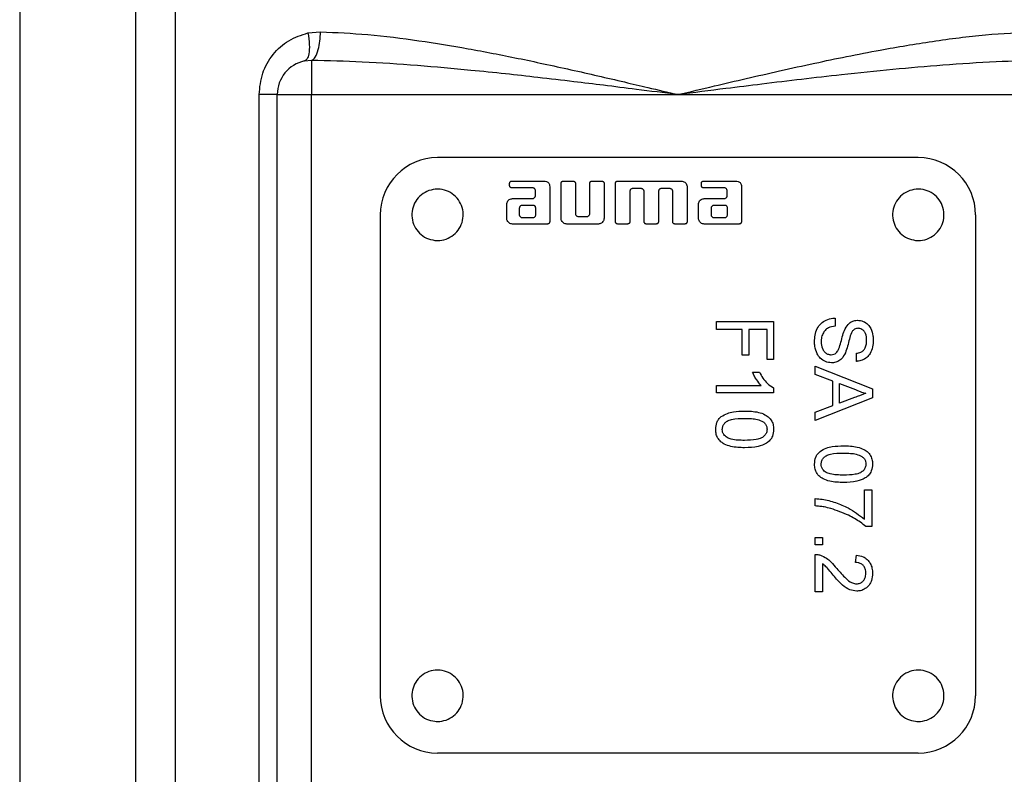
# Model space of a CAD drawing. Header units: millimetres. Extents: x 326 to 3842, y 152 to 2620.
# Tile 24 of 53: x 1575 to 1661, y 1849 to 1915. Entities that reach past the tile are written whole.
import ezdxf

# ---------------------------------------------------------------- set-up
doc = ezdxf.new("R2010")
doc.units = ezdxf.units.MM

msp = doc.modelspace()

# ---------------------------------------------------------------- linework, layer by layer
at = {"color": 7, "linetype": 'Continuous', "lineweight": 25}
for p, q in [((1575.107, 1925.218), (1575.107, 1812.082)), ((1600.29, 1913.345), (1601.387, 1913.448)), ((1600.606, 1910.954), (1599.993, 1910.897)), ((1600.606, 1910.954), (1600.606, 1907.961)), ((1597.606, 1907.961), (1600.606, 1907.961)), ((1597.606, 1828.398), (1597.606, 1907.961)), ((1600.606, 1907.961), (1632.606, 1907.961)), ((1632.606, 1907.961), (1664.606, 1907.961)), ((1653.606, 1902.461), (1611.606, 1902.461)), ((1617.906, 1900.005), (1617.906, 1900.223)), ((1618.094, 1900.411), (1620.906, 1900.411)), ((1622.406, 1897.161), (1622.406, 1900.223)), ((1622.594, 1900.411), (1623.469, 1900.411)), ((1623.657, 1900.223), (1623.657, 1897.567)), ((1624.907, 1897.567), (1624.907, 1900.223)), ((1625.094, 1900.411), (1625.969, 1900.411)), ((1626.156, 1900.223), (1626.156, 1897.161)), ((1627.153, 1896.847), (1627.156, 1900.223)), ((1627.344, 1900.411), (1632.907, 1900.411)), ((1634.656, 1900.005), (1634.656, 1900.223)), ((1634.844, 1900.411), (1637.657, 1900.411)), ((1619.906, 1899.817), (1618.094, 1899.817)), ((1620.156, 1899.13), (1620.156, 1899.567)), ((1621.406, 1899.911), (1621.406, 1896.848)), ((1628.407, 1899.505), (1628.407, 1896.848)), ((1629.406, 1899.755), (1628.656, 1899.755)), ((1629.655, 1896.847), (1629.657, 1899.505)), ((1630.906, 1899.505), (1630.906, 1896.848)), ((1631.907, 1899.755), (1631.157, 1899.755)), ((1632.156, 1896.848), (1632.156, 1899.505)), ((1633.407, 1899.911), (1633.407, 1896.848)), ((1636.656, 1899.817), (1634.844, 1899.817)), ((1636.906, 1899.13), (1636.906, 1899.567)), ((1638.156, 1899.911), (1638.156, 1896.848)), ((1617.657, 1897.161), (1617.657, 1898.38)), ((1618.156, 1898.879), (1619.906, 1898.879)), ((1619.031, 1898.317), (1619.906, 1898.317)), ((1634.407, 1897.161), (1634.407, 1898.38)), ((1634.907, 1898.879), (1636.656, 1898.879)), ((1635.781, 1898.317), (1636.656, 1898.317)), ((1606.606, 1897.461), (1606.606, 1855.461)), ((1618.781, 1897.442), (1618.781, 1898.067)), ((1620.156, 1898.067), (1620.156, 1897.442)), ((1635.532, 1897.442), (1635.532, 1898.067)), ((1636.906, 1898.067), (1636.906, 1897.442)), ((1658.606, 1897.461), (1658.606, 1855.461)), ((1621.219, 1896.661), (1618.156, 1896.661)), ((1619.906, 1897.192), (1619.031, 1897.192)), ((1625.656, 1896.661), (1622.906, 1896.661)), ((1623.906, 1897.317), (1624.656, 1897.317)), ((1628.22, 1896.662), (1627.344, 1896.661)), ((1630.723, 1896.662), (1629.844, 1896.661)), ((1633.219, 1896.661), (1632.343, 1896.662)), ((1637.969, 1896.661), (1634.907, 1896.661)), ((1636.656, 1897.192), (1635.781, 1897.192)), ((1635.97, 1888.149), (1640.97, 1888.149)), ((1635.97, 1887.444), (1635.97, 1888.149)), ((1640.97, 1888.149), (1640.97, 1884.816)), ((1646.337, 1888.448), (1646.337, 1887.743)), ((1638.214, 1887.444), (1635.97, 1887.444)), ((1638.214, 1885.201), (1638.214, 1887.444)), ((1638.791, 1887.444), (1638.791, 1885.201)), ((1640.393, 1887.444), (1638.791, 1887.444)), ((1640.393, 1884.816), (1640.393, 1887.444)), ((1638.791, 1885.201), (1638.214, 1885.201)), ((1640.97, 1884.816), (1640.393, 1884.816)), ((1648.196, 1884.666), (1648.196, 1885.371)), ((1639.129, 1883.726), (1639.72, 1883.726)), ((1644.606, 1884.26), (1649.606, 1882.275)), ((1644.606, 1883.512), (1644.606, 1884.26)), ((1646.145, 1882.943), (1644.606, 1883.512)), ((1646.145, 1880.812), (1646.145, 1882.943)), ((1635.97, 1882.572), (1639.866, 1882.572)), ((1635.97, 1881.931), (1635.97, 1882.572)), ((1640.97, 1882.344), (1640.97, 1881.931)), ((1646.722, 1882.731), (1648.106, 1882.219)), ((1646.722, 1881.024), (1646.722, 1882.731)), ((1649.606, 1882.275), (1649.606, 1881.48)), ((1640.97, 1881.931), (1635.97, 1881.931)), ((1649.606, 1881.48), (1644.606, 1879.495)), ((1648.036, 1881.51), (1646.722, 1881.024)), ((1644.606, 1880.243), (1646.145, 1880.812)), ((1644.606, 1879.495), (1644.606, 1880.243)), ((1648.901, 1873.448), (1649.542, 1873.448)), ((1648.901, 1870.884), (1648.901, 1873.448)), ((1649.542, 1873.448), (1649.542, 1870.243)), ((1644.606, 1872.038), (1644.606, 1872.679)), ((1649.542, 1870.243), (1649.024, 1870.243)), ((1644.606, 1869.281), (1645.248, 1869.281)), ((1644.606, 1868.64), (1644.606, 1869.281)), ((1645.248, 1869.281), (1645.248, 1868.64)), ((1645.248, 1868.64), (1644.606, 1868.64)), ((1644.606, 1864.538), (1644.606, 1867.807)), ((1648.132, 1867.102), (1648.196, 1867.743)), ((1645.248, 1866.984), (1645.248, 1864.538)), ((1645.248, 1864.538), (1644.606, 1864.538)), ((1653.606, 1850.461), (1611.606, 1850.461))]:
    msp.add_line(p, q, dxfattribs=at)
at = {"color": 8, "linetype": 'Continuous', "lineweight": 25}
for p, q in [((1585.259, 1820.945), (1585.259, 1925.218)), ((1588.705, 1823.339), (1588.705, 1925.218)), ((1596.021, 1827.605), (1596.021, 1907.961)), ((1600.606, 1829.782), (1600.606, 1907.961))]:
    msp.add_line(p, q, dxfattribs=at)
at = {"color": 7, "linetype": 'Continuous', "lineweight": 25}
for centre, radius, start, end in [((1600.606, 1907.961), 3, 101.80038, 180), ((1611.606, 1897.461), 5, 90, 180), ((1653.606, 1897.461), 5, 0, 90), ((1611.606, 1855.461), 5, 180, 270), ((1653.606, 1855.461), 5, 270, 360)]:
    msp.add_arc(centre, radius, start, end, dxfattribs=at)
for points, knots in [([(1596.021, 1907.961), (1596.084, 1908.599), (1596.21, 1909.872), (1597.179, 1911.524), (1598.558, 1912.789), (1599.712, 1913.159), (1600.29, 1913.345)], [0, 0, 0, 0, 0.250471, 0.500249, 0.750048, 1, 1, 1, 1]), ([(1600.29, 1913.345), (1600.34, 1913), (1600.441, 1912.31), (1600.389, 1911.523), (1600.234, 1911.029), (1600.073, 1910.941), (1599.993, 1910.897)], [0, 0, 0, 0, 0.2796539, 0.5593064, 0.7796497, 1, 1, 1, 1]), ([(1600.606, 1910.954), (1600.716, 1911.02), (1600.937, 1911.152), (1601.188, 1911.82), (1601.345, 1912.619), (1601.373, 1913.172), (1601.387, 1913.448)], [0, 0, 0, 0, 0.279648, 0.559294, 0.779645, 1, 1, 1, 1]), ([(1601.387, 1913.448), (1602.762, 1913.384), (1605.612, 1913.251), (1609.917, 1912.706), (1614.293, 1911.991), (1617.924, 1911.284), (1620.921, 1910.653), (1623.248, 1910.142), (1625.605, 1909.607), (1627.845, 1909.087), (1630.174, 1908.538), (1631.732, 1908.168), (1632.606, 1907.961)], [0, 0, 0, 0, 0.134035, 0.277891, 0.415375, 0.554835, 0.625891, 0.702357, 0.77743, 0.851204, 0.916453, 1, 1, 1, 1]), ([(1632.606, 1907.961), (1633.667, 1908.213), (1635.659, 1908.685), (1638.622, 1909.38), (1641.545, 1910.05), (1644.466, 1910.692), (1647.396, 1911.304), (1650.827, 1911.968), (1654.88, 1912.647), (1659.403, 1913.237), (1662.381, 1913.379), (1663.826, 1913.448)], [0, 0, 0, 0, 0.101328, 0.190247, 0.283151, 0.380783, 0.469657, 0.563753, 0.709663, 0.859194, 1, 1, 1, 1]), ([(1632.606, 1907.961), (1631.397, 1908.114), (1629.231, 1908.388), (1626.201, 1908.765), (1623.333, 1909.113), (1620.474, 1909.449), (1617.469, 1909.782), (1613.958, 1910.144), (1609.791, 1910.516), (1605.155, 1910.838), (1602.082, 1910.916), (1600.606, 1910.954)], [0, 0, 0, 0, 0.113158, 0.202683, 0.283484, 0.381579, 0.47034, 0.56488, 0.710518, 0.861018, 1, 1, 1, 1]), ([(1664.606, 1910.954), (1663.203, 1910.919), (1660.261, 1910.846), (1655.849, 1910.548), (1651.35, 1910.157), (1647.234, 1909.73), (1643.422, 1909.297), (1640.056, 1908.893), (1636.452, 1908.447), (1634.005, 1908.138), (1632.606, 1907.961)], [0, 0, 0, 0, 0.132188, 0.277193, 0.414133, 0.554067, 0.662802, 0.77107, 0.86912, 1, 1, 1, 1]), ([(1597.606, 1907.961), (1597.585, 1907.961), (1597.542, 1907.961), (1597.2, 1907.961), (1596.694, 1907.961), (1596.245, 1907.961), (1596.021, 1907.961)], [0, 0, 0, 0, 0.249998, 0.500001, 0.750002, 1, 1, 1, 1]), ([(1617.906, 1900.223), (1617.908, 1900.244), (1617.913, 1900.285), (1617.945, 1900.341), (1617.992, 1900.384), (1618.045, 1900.407), (1618.08, 1900.41), (1618.094, 1900.411)], [0, 0, 0, 0, 0.211106, 0.422151, 0.638043, 0.859544, 1, 1, 1, 1]), ([(1620.906, 1900.411), (1620.979, 1900.407), (1621.095, 1900.4), (1621.242, 1900.331), (1621.332, 1900.237), (1621.396, 1900.094), (1621.402, 1899.982), (1621.406, 1899.911)], [0, 0, 0, 0, 0.265835, 0.427487, 0.590189, 0.737323, 1, 1, 1, 1]), ([(1622.406, 1900.223), (1622.408, 1900.244), (1622.413, 1900.285), (1622.445, 1900.341), (1622.492, 1900.384), (1622.545, 1900.407), (1622.58, 1900.41), (1622.594, 1900.411)], [0, 0, 0, 0, 0.210731, 0.421364, 0.637363, 0.859616, 1, 1, 1, 1]), ([(1623.469, 1900.411), (1623.49, 1900.409), (1623.531, 1900.404), (1623.587, 1900.372), (1623.63, 1900.325), (1623.653, 1900.272), (1623.656, 1900.237), (1623.657, 1900.223)], [0, 0, 0, 0, 0.211237, 0.422194, 0.640593, 0.862792, 1, 1, 1, 1]), ([(1624.907, 1900.223), (1624.909, 1900.244), (1624.913, 1900.286), (1624.945, 1900.342), (1624.992, 1900.385), (1625.045, 1900.408), (1625.08, 1900.41), (1625.094, 1900.411)], [0, 0, 0, 0, 0.213765, 0.427468, 0.642539, 0.859419, 1, 1, 1, 1]), ([(1625.969, 1900.411), (1625.99, 1900.409), (1626.032, 1900.405), (1626.088, 1900.372), (1626.13, 1900.325), (1626.153, 1900.272), (1626.155, 1900.237), (1626.156, 1900.223)], [0, 0, 0, 0, 0.213715, 0.427403, 0.642103, 0.859193, 1, 1, 1, 1]), ([(1627.156, 1900.223), (1627.159, 1900.244), (1627.163, 1900.285), (1627.195, 1900.341), (1627.242, 1900.384), (1627.295, 1900.407), (1627.33, 1900.41), (1627.344, 1900.411)], [0, 0, 0, 0, 0.211151, 0.422003, 0.638514, 0.861012, 1, 1, 1, 1]), ([(1632.907, 1900.411), (1632.957, 1900.406), (1633.064, 1900.397), (1633.212, 1900.318), (1633.33, 1900.195), (1633.397, 1900.051), (1633.404, 1899.953), (1633.407, 1899.911)], [0, 0, 0, 0, 0.194018, 0.408499, 0.62416, 0.839121, 1, 1, 1, 1]), ([(1634.656, 1900.223), (1634.659, 1900.244), (1634.663, 1900.285), (1634.695, 1900.341), (1634.742, 1900.384), (1634.795, 1900.407), (1634.831, 1900.41), (1634.844, 1900.411)], [0, 0, 0, 0, 0.210761, 0.421356, 0.637443, 0.859709, 1, 1, 1, 1]), ([(1637.657, 1900.411), (1637.729, 1900.407), (1637.845, 1900.4), (1637.992, 1900.331), (1638.082, 1900.237), (1638.146, 1900.094), (1638.152, 1899.982), (1638.156, 1899.911)], [0, 0, 0, 0, 0.265687, 0.427305, 0.590023, 0.737217, 1, 1, 1, 1]), ([(1611.374, 1895.23), (1611.126, 1895.28), (1610.629, 1895.382), (1610.001, 1895.836), (1609.553, 1896.456), (1609.336, 1897.193), (1609.375, 1897.959), (1609.666, 1898.67), (1610.176, 1899.244), (1610.846, 1899.617), (1611.431, 1899.717), (1612.012, 1899.687), (1612.583, 1899.528), (1613.212, 1899.088), (1613.66, 1898.465), (1613.877, 1897.729), (1613.838, 1896.962), (1613.547, 1896.252), (1613.037, 1895.677), (1612.367, 1895.306), (1611.782, 1895.201), (1611.453, 1895.224), (1611.374, 1895.23)], [0, 0, 0, 0, 0.0536855, 0.107375, 0.1610573, 0.2147438, 0.2684327, 0.322119, 0.3758046, 0.4294909, 0.4831767, 0.5000008, 0.5536863, 0.6073741, 0.6610576, 0.7147435, 0.7684323, 0.8221186, 0.8758056, 0.9294901, 0.9831759, 1, 1, 1, 1]), ([(1618.094, 1899.817), (1618.074, 1899.819), (1618.033, 1899.823), (1617.977, 1899.856), (1617.933, 1899.903), (1617.91, 1899.956), (1617.907, 1899.991), (1617.906, 1900.005)], [0, 0, 0, 0, 0.209941, 0.419756, 0.638959, 0.864372, 1, 1, 1, 1]), ([(1620.156, 1899.567), (1620.154, 1899.595), (1620.148, 1899.651), (1620.105, 1899.727), (1620.041, 1899.783), (1619.971, 1899.813), (1619.925, 1899.816), (1619.906, 1899.817)], [0, 0, 0, 0, 0.214769, 0.42947, 0.644646, 0.859494, 1, 1, 1, 1]), ([(1628.656, 1899.755), (1628.629, 1899.752), (1628.574, 1899.746), (1628.5, 1899.703), (1628.442, 1899.64), (1628.411, 1899.57), (1628.408, 1899.523), (1628.407, 1899.505)], [0, 0, 0, 0, 0.2112988, 0.4224154, 0.639697, 0.8619597, 1, 1, 1, 1]), ([(1629.657, 1899.505), (1629.654, 1899.532), (1629.648, 1899.587), (1629.606, 1899.661), (1629.543, 1899.718), (1629.472, 1899.75), (1629.425, 1899.753), (1629.406, 1899.755)], [0, 0, 0, 0, 0.210852, 0.421622, 0.637163, 0.859335, 1, 1, 1, 1]), ([(1631.157, 1899.755), (1631.129, 1899.752), (1631.073, 1899.746), (1630.999, 1899.704), (1630.942, 1899.64), (1630.911, 1899.57), (1630.908, 1899.523), (1630.906, 1899.505)], [0, 0, 0, 0, 0.213017, 0.425975, 0.640072, 0.859287, 1, 1, 1, 1]), ([(1632.156, 1899.505), (1632.154, 1899.533), (1632.148, 1899.59), (1632.105, 1899.665), (1632.042, 1899.721), (1631.972, 1899.75), (1631.926, 1899.753), (1631.907, 1899.755)], [0, 0, 0, 0, 0.216415, 0.433226, 0.643366, 0.855031, 1, 1, 1, 1]), ([(1634.844, 1899.817), (1634.824, 1899.819), (1634.783, 1899.823), (1634.727, 1899.856), (1634.684, 1899.903), (1634.66, 1899.956), (1634.657, 1899.991), (1634.656, 1900.005)], [0, 0, 0, 0, 0.209941, 0.419756, 0.638959, 0.864372, 1, 1, 1, 1]), ([(1636.906, 1899.567), (1636.904, 1899.595), (1636.898, 1899.652), (1636.855, 1899.727), (1636.792, 1899.783), (1636.721, 1899.813), (1636.675, 1899.816), (1636.656, 1899.817)], [0, 0, 0, 0, 0.215019, 0.430009, 0.645033, 0.859375, 1, 1, 1, 1]), ([(1653.374, 1895.23), (1653.126, 1895.28), (1652.629, 1895.382), (1652.001, 1895.836), (1651.553, 1896.456), (1651.336, 1897.193), (1651.375, 1897.959), (1651.666, 1898.67), (1652.176, 1899.244), (1652.846, 1899.617), (1653.431, 1899.717), (1654.012, 1899.687), (1654.583, 1899.528), (1655.212, 1899.088), (1655.66, 1898.465), (1655.877, 1897.729), (1655.838, 1896.962), (1655.547, 1896.252), (1655.037, 1895.677), (1654.367, 1895.306), (1653.782, 1895.201), (1653.453, 1895.224), (1653.374, 1895.23)], [0, 0, 0, 0, 0.053685, 0.107373, 0.161057, 0.214743, 0.268432, 0.322118, 0.375804, 0.42949, 0.483176, 0.5, 0.553686, 0.607373, 0.661057, 0.714743, 0.768432, 0.822119, 0.875806, 0.92949, 0.983176, 1, 1, 1, 1]), ([(1617.657, 1898.38), (1617.661, 1898.43), (1617.671, 1898.537), (1617.749, 1898.686), (1617.872, 1898.804), (1618.017, 1898.87), (1618.114, 1898.877), (1618.156, 1898.879)], [0, 0, 0, 0, 0.19396, 0.409494, 0.626647, 0.839214, 1, 1, 1, 1]), ([(1618.781, 1898.067), (1618.784, 1898.095), (1618.79, 1898.15), (1618.833, 1898.224), (1618.896, 1898.282), (1618.967, 1898.313), (1619.013, 1898.316), (1619.031, 1898.317)], [0, 0, 0, 0, 0.211703, 0.423263, 0.640734, 0.862665, 1, 1, 1, 1]), ([(1619.906, 1898.879), (1619.934, 1898.882), (1619.991, 1898.888), (1620.065, 1898.93), (1620.122, 1898.994), (1620.152, 1899.064), (1620.155, 1899.111), (1620.156, 1899.13)], [0, 0, 0, 0, 0.214453, 0.428945, 0.641798, 0.857149, 1, 1, 1, 1]), ([(1619.906, 1898.317), (1619.951, 1898.315), (1620.016, 1898.311), (1620.09, 1898.266), (1620.132, 1898.212), (1620.153, 1898.143), (1620.155, 1898.092), (1620.156, 1898.067)], [0, 0, 0, 0, 0.323645, 0.473951, 0.6248, 0.816014, 1, 1, 1, 1]), ([(1634.407, 1898.38), (1634.411, 1898.43), (1634.421, 1898.537), (1634.499, 1898.686), (1634.622, 1898.804), (1634.767, 1898.87), (1634.864, 1898.877), (1634.907, 1898.879)], [0, 0, 0, 0, 0.193882, 0.409329, 0.626315, 0.838731, 1, 1, 1, 1]), ([(1635.532, 1898.067), (1635.534, 1898.095), (1635.54, 1898.15), (1635.583, 1898.224), (1635.646, 1898.282), (1635.717, 1898.313), (1635.763, 1898.316), (1635.781, 1898.317)], [0, 0, 0, 0, 0.211703, 0.423263, 0.640734, 0.862665, 1, 1, 1, 1]), ([(1636.656, 1898.879), (1636.684, 1898.882), (1636.741, 1898.888), (1636.816, 1898.93), (1636.872, 1898.994), (1636.902, 1899.064), (1636.905, 1899.111), (1636.906, 1899.13)], [0, 0, 0, 0, 0.214639, 0.429432, 0.641929, 0.856872, 1, 1, 1, 1]), ([(1636.656, 1898.317), (1636.701, 1898.315), (1636.766, 1898.311), (1636.84, 1898.266), (1636.882, 1898.212), (1636.904, 1898.143), (1636.906, 1898.092), (1636.906, 1898.067)], [0, 0, 0, 0, 0.323651, 0.473959, 0.624811, 0.816005, 1, 1, 1, 1]), ([(1623.657, 1897.567), (1623.659, 1897.539), (1623.665, 1897.483), (1623.708, 1897.409), (1623.771, 1897.352), (1623.842, 1897.321), (1623.888, 1897.318), (1623.906, 1897.317)], [0, 0, 0, 0, 0.213094, 0.4261, 0.642359, 0.860866, 1, 1, 1, 1]), ([(1624.656, 1897.317), (1624.684, 1897.32), (1624.739, 1897.325), (1624.813, 1897.368), (1624.87, 1897.43), (1624.902, 1897.501), (1624.905, 1897.548), (1624.907, 1897.567)], [0, 0, 0, 0, 0.2114073, 0.4229434, 0.6349631, 0.8571845, 1, 1, 1, 1]), ([(1618.156, 1896.661), (1618.105, 1896.665), (1617.998, 1896.674), (1617.85, 1896.753), (1617.735, 1896.877), (1617.668, 1897.019), (1617.66, 1897.118), (1617.657, 1897.161)], [0, 0, 0, 0, 0.193922, 0.412307, 0.621024, 0.836173, 1, 1, 1, 1]), ([(1619.031, 1897.192), (1619.003, 1897.195), (1618.948, 1897.201), (1618.872, 1897.244), (1618.814, 1897.308), (1618.785, 1897.379), (1618.782, 1897.425), (1618.781, 1897.442)], [0, 0, 0, 0, 0.213594, 0.426688, 0.649228, 0.864554, 1, 1, 1, 1]), ([(1620.156, 1897.442), (1620.154, 1897.414), (1620.149, 1897.356), (1620.105, 1897.281), (1620.042, 1897.225), (1619.972, 1897.196), (1619.925, 1897.193), (1619.906, 1897.192)], [0, 0, 0, 0, 0.217963, 0.436575, 0.644693, 0.853756, 1, 1, 1, 1]), ([(1621.406, 1896.848), (1621.404, 1896.827), (1621.4, 1896.785), (1621.368, 1896.729), (1621.32, 1896.687), (1621.268, 1896.664), (1621.233, 1896.662), (1621.219, 1896.661)], [0, 0, 0, 0, 0.213775, 0.427537, 0.642406, 0.85939, 1, 1, 1, 1]), ([(1622.906, 1896.661), (1622.856, 1896.665), (1622.748, 1896.674), (1622.601, 1896.753), (1622.485, 1896.877), (1622.417, 1897.019), (1622.41, 1897.118), (1622.406, 1897.161)], [0, 0, 0, 0, 0.194053, 0.409767, 0.621235, 0.837937, 1, 1, 1, 1]), ([(1626.156, 1897.161), (1626.151, 1897.11), (1626.141, 1897.005), (1626.062, 1896.858), (1625.94, 1896.737), (1625.795, 1896.67), (1625.697, 1896.664), (1625.656, 1896.661)], [0, 0, 0, 0, 0.1946579, 0.4018046, 0.6263048, 0.8444901, 1, 1, 1, 1]), ([(1627.344, 1896.661), (1627.323, 1896.663), (1627.28, 1896.667), (1627.222, 1896.701), (1627.178, 1896.749), (1627.156, 1896.802), (1627.154, 1896.835), (1627.153, 1896.847)], [0, 0, 0, 0, 0.217313, 0.434417, 0.659411, 0.881552, 1, 1, 1, 1]), ([(1628.407, 1896.848), (1628.405, 1896.828), (1628.401, 1896.786), (1628.369, 1896.731), (1628.322, 1896.689), (1628.269, 1896.665), (1628.234, 1896.663), (1628.22, 1896.662)], [0, 0, 0, 0, 0.211115, 0.422112, 0.636945, 0.857421, 1, 1, 1, 1]), ([(1629.844, 1896.661), (1629.823, 1896.663), (1629.781, 1896.667), (1629.724, 1896.7), (1629.68, 1896.748), (1629.657, 1896.801), (1629.655, 1896.835), (1629.655, 1896.847)], [0, 0, 0, 0, 0.21586, 0.431501, 0.654505, 0.876217, 1, 1, 1, 1]), ([(1630.906, 1896.848), (1630.904, 1896.827), (1630.9, 1896.785), (1630.868, 1896.728), (1630.82, 1896.686), (1630.769, 1896.665), (1630.736, 1896.663), (1630.723, 1896.662)], [0, 0, 0, 0, 0.2185633, 0.4373909, 0.6547009, 0.8703081, 1, 1, 1, 1]), ([(1632.343, 1896.662), (1632.322, 1896.664), (1632.28, 1896.668), (1632.224, 1896.7), (1632.182, 1896.747), (1632.159, 1896.8), (1632.157, 1896.835), (1632.156, 1896.848)], [0, 0, 0, 0, 0.214531, 0.429024, 0.644066, 0.860633, 1, 1, 1, 1]), ([(1633.407, 1896.848), (1633.405, 1896.827), (1633.4, 1896.785), (1633.368, 1896.73), (1633.321, 1896.687), (1633.268, 1896.664), (1633.233, 1896.662), (1633.219, 1896.661)], [0, 0, 0, 0, 0.212989, 0.426081, 0.640842, 0.858265, 1, 1, 1, 1]), ([(1634.907, 1896.661), (1634.856, 1896.665), (1634.748, 1896.674), (1634.6, 1896.753), (1634.485, 1896.877), (1634.418, 1897.019), (1634.41, 1897.118), (1634.407, 1897.161)], [0, 0, 0, 0, 0.193829, 0.412597, 0.62136, 0.836403, 1, 1, 1, 1]), ([(1635.781, 1897.192), (1635.753, 1897.195), (1635.698, 1897.201), (1635.622, 1897.244), (1635.565, 1897.308), (1635.535, 1897.379), (1635.533, 1897.425), (1635.532, 1897.442)], [0, 0, 0, 0, 0.213594, 0.426688, 0.649228, 0.864554, 1, 1, 1, 1]), ([(1636.906, 1897.442), (1636.904, 1897.413), (1636.899, 1897.356), (1636.855, 1897.28), (1636.792, 1897.225), (1636.722, 1897.196), (1636.676, 1897.193), (1636.656, 1897.192)], [0, 0, 0, 0, 0.218219, 0.437164, 0.64514, 0.85371, 1, 1, 1, 1]), ([(1638.156, 1896.848), (1638.154, 1896.827), (1638.15, 1896.785), (1638.118, 1896.729), (1638.07, 1896.687), (1638.018, 1896.664), (1637.983, 1896.662), (1637.969, 1896.661)], [0, 0, 0, 0, 0.213775, 0.427537, 0.642406, 0.85939, 1, 1, 1, 1]), ([(1644.542, 1886.354), (1644.55, 1886.555), (1644.565, 1886.958), (1644.744, 1887.526), (1645.085, 1887.994), (1645.563, 1888.307), (1646.002, 1888.43), (1646.268, 1888.444), (1646.337, 1888.448)], [0, 0, 0, 0, 0.194039, 0.389487, 0.566277, 0.743123, 0.932462, 1, 1, 1, 1]), ([(1647.221, 1887.518), (1647.328, 1887.694), (1647.499, 1887.974), (1647.892, 1888.203), (1648.149, 1888.251), (1648.285, 1888.255), (1648.301, 1888.256)], [0, 0, 0, 0, 0.440853, 0.702627, 0.964551, 1, 1, 1, 1]), ([(1648.301, 1888.256), (1648.467, 1888.236), (1648.8, 1888.198), (1649.208, 1887.919), (1649.514, 1887.475), (1649.653, 1886.991), (1649.666, 1886.643), (1649.671, 1886.52)], [0, 0, 0, 0, 0.200995, 0.403215, 0.576555, 0.849862, 1, 1, 1, 1]), ([(1646.337, 1887.743), (1646.135, 1887.711), (1645.813, 1887.659), (1645.45, 1887.389), (1645.248, 1887.066), (1645.134, 1886.723), (1645.124, 1886.484), (1645.119, 1886.385)], [0, 0, 0, 0, 0.298192, 0.473553, 0.648357, 0.853239, 1, 1, 1, 1]), ([(1646.667, 1885.776), (1646.729, 1885.967), (1646.855, 1886.351), (1646.991, 1886.947), (1647.144, 1887.327), (1647.221, 1887.518)], [0, 0, 0, 0, 0.329331, 0.663946, 1, 1, 1, 1]), ([(1647.906, 1887.371), (1647.859, 1887.301), (1647.704, 1887.068), (1647.584, 1886.588), (1647.444, 1885.996), (1647.305, 1885.602), (1647.235, 1885.405)], [0, 0, 0, 0, 0.121329, 0.400227, 0.699757, 1, 1, 1, 1]), ([(1648.347, 1887.551), (1648.3, 1887.548), (1648.185, 1887.542), (1648.028, 1887.482), (1647.942, 1887.404), (1647.906, 1887.371)], [0, 0, 0, 0, 0.293821, 0.700631, 1, 1, 1, 1]), ([(1649.094, 1886.492), (1649.085, 1886.698), (1649.072, 1886.989), (1648.881, 1887.313), (1648.698, 1887.466), (1648.51, 1887.542), (1648.394, 1887.548), (1648.347, 1887.551)], [0, 0, 0, 0, 0.418578, 0.589663, 0.760837, 0.904511, 1, 1, 1, 1]), ([(1646.026, 1884.538), (1645.844, 1884.56), (1645.481, 1884.604), (1645.04, 1884.916), (1644.714, 1885.384), (1644.56, 1885.881), (1644.547, 1886.231), (1644.542, 1886.354)], [0, 0, 0, 0, 0.207722, 0.416518, 0.597176, 0.858321, 1, 1, 1, 1]), ([(1645.119, 1886.385), (1645.137, 1886.18), (1645.164, 1885.873), (1645.373, 1885.515), (1645.606, 1885.33), (1645.827, 1885.25), (1645.954, 1885.245), (1645.992, 1885.243)], [0, 0, 0, 0, 0.3810448, 0.569922, 0.7606821, 0.9299798, 1, 1, 1, 1]), ([(1649.671, 1886.52), (1649.66, 1886.319), (1649.639, 1885.915), (1649.446, 1885.382), (1649.12, 1884.983), (1648.716, 1884.746), (1648.391, 1884.681), (1648.216, 1884.667), (1648.196, 1884.666)], [0, 0, 0, 0, 0.2275, 0.456779, 0.629047, 0.801653, 0.977319, 1, 1, 1, 1]), ([(1648.196, 1885.371), (1648.328, 1885.394), (1648.55, 1885.433), (1648.818, 1885.613), (1649, 1885.865), (1649.083, 1886.173), (1649.09, 1886.394), (1649.094, 1886.492)], [0, 0, 0, 0, 0.246614, 0.416916, 0.587823, 0.817126, 1, 1, 1, 1]), ([(1645.992, 1885.243), (1646.076, 1885.251), (1646.228, 1885.266), (1646.422, 1885.381), (1646.566, 1885.555), (1646.63, 1885.696), (1646.667, 1885.776)], [0, 0, 0, 0, 0.273416, 0.494204, 0.714727, 1, 1, 1, 1]), ([(1647.235, 1885.405), (1647.139, 1885.224), (1646.98, 1884.923), (1646.592, 1884.641), (1646.275, 1884.546), (1646.084, 1884.54), (1646.026, 1884.538)], [0, 0, 0, 0, 0.384256, 0.637011, 0.889821, 1, 1, 1, 1]), ([(1639.866, 1882.572), (1639.736, 1882.726), (1639.523, 1882.978), (1639.288, 1883.373), (1639.182, 1883.608), (1639.129, 1883.726)], [0, 0, 0, 0, 0.438257, 0.717936, 1, 1, 1, 1]), ([(1639.72, 1883.726), (1639.817, 1883.551), (1640.014, 1883.191), (1640.423, 1882.7), (1640.785, 1882.465), (1640.97, 1882.344)], [0, 0, 0, 0, 0.317975, 0.650625, 1, 1, 1, 1]), ([(1648.106, 1882.219), (1648.196, 1882.175), (1648.375, 1882.086), (1648.683, 1881.966), (1648.905, 1881.91), (1649.03, 1881.877)], [0, 0, 0, 0, 0.303951, 0.608093, 1, 1, 1, 1]), ([(1649.03, 1881.877), (1648.936, 1881.843), (1648.748, 1881.773), (1648.417, 1881.651), (1648.18, 1881.563), (1648.036, 1881.51)], [0, 0, 0, 0, 0.28318, 0.566374, 1, 1, 1, 1]), ([(1636.388, 1879.843), (1636.563, 1879.946), (1636.895, 1880.141), (1637.597, 1880.299), (1638.107, 1880.317), (1638.436, 1880.329)], [0, 0, 0, 0, 0.283387, 0.537969, 1, 1, 1, 1]), ([(1638.436, 1880.329), (1638.636, 1880.325), (1639.239, 1880.312), (1640.01, 1880.165), (1640.611, 1879.757), (1640.868, 1879.379), (1640.961, 1879.016), (1640.968, 1878.803), (1640.97, 1878.726)], [0, 0, 0, 0, 0.177418, 0.536724, 0.673182, 0.810889, 0.932169, 1, 1, 1, 1]), ([(1635.906, 1878.726), (1635.923, 1878.93), (1635.949, 1879.24), (1636.153, 1879.614), (1636.308, 1879.765), (1636.388, 1879.843)], [0, 0, 0, 0, 0.483829, 0.733733, 1, 1, 1, 1]), ([(1636.483, 1878.726), (1636.493, 1878.829), (1636.514, 1879.03), (1636.688, 1879.275), (1636.938, 1879.489), (1637.534, 1879.675), (1638.054, 1879.682), (1638.438, 1879.688)], [0, 0, 0, 0, 0.124915, 0.246279, 0.359991, 0.526808, 1, 1, 1, 1]), ([(1638.438, 1879.688), (1638.638, 1879.683), (1639.009, 1879.675), (1639.564, 1879.617), (1639.886, 1879.472), (1640.051, 1879.398)], [0, 0, 0, 0, 0.362838, 0.67525, 1, 1, 1, 1]), ([(1640.051, 1879.398), (1640.127, 1879.331), (1640.268, 1879.205), (1640.379, 1878.962), (1640.389, 1878.804), (1640.393, 1878.733)], [0, 0, 0, 0, 0.390178, 0.726836, 1, 1, 1, 1]), ([(1638.436, 1877.124), (1638.237, 1877.128), (1637.633, 1877.141), (1636.862, 1877.287), (1636.265, 1877.695), (1636.01, 1878.071), (1635.915, 1878.434), (1635.908, 1878.648), (1635.906, 1878.726)], [0, 0, 0, 0, 0.177598, 0.537376, 0.672974, 0.809651, 0.930809, 1, 1, 1, 1]), ([(1638.438, 1877.765), (1638.238, 1877.768), (1637.844, 1877.774), (1637.326, 1877.839), (1636.894, 1877.985), (1636.64, 1878.224), (1636.501, 1878.486), (1636.489, 1878.649), (1636.483, 1878.726)], [0, 0, 0, 0, 0.247, 0.486437, 0.642587, 0.800598, 0.904792, 1, 1, 1, 1]), ([(1640.97, 1878.726), (1640.951, 1878.522), (1640.92, 1878.18), (1640.669, 1877.759), (1640.244, 1877.426), (1639.485, 1877.156), (1638.831, 1877.136), (1638.436, 1877.124)], [0, 0, 0, 0, 0.179379, 0.300727, 0.422454, 0.651359, 1, 1, 1, 1]), ([(1640.393, 1878.733), (1640.384, 1878.631), (1640.365, 1878.428), (1640.181, 1878.161), (1639.882, 1877.932), (1639.277, 1877.782), (1638.779, 1877.772), (1638.438, 1877.765)], [0, 0, 0, 0, 0.124528, 0.247641, 0.38581, 0.580529, 1, 1, 1, 1]), ([(1645.024, 1876.808), (1645.199, 1876.911), (1645.531, 1877.106), (1646.234, 1877.264), (1646.744, 1877.282), (1647.072, 1877.294)], [0, 0, 0, 0, 0.283397, 0.537976, 1, 1, 1, 1]), ([(1647.072, 1877.294), (1647.272, 1877.29), (1647.876, 1877.278), (1648.647, 1877.131), (1649.247, 1876.723), (1649.505, 1876.344), (1649.598, 1875.981), (1649.604, 1875.768), (1649.606, 1875.692)], [0, 0, 0, 0, 0.177417, 0.53673, 0.673181, 0.810888, 0.932186, 1, 1, 1, 1]), ([(1644.542, 1875.692), (1644.559, 1875.896), (1644.585, 1876.205), (1644.789, 1876.58), (1644.944, 1876.73), (1645.024, 1876.808)], [0, 0, 0, 0, 0.483852, 0.733756, 1, 1, 1, 1]), ([(1645.119, 1875.692), (1645.13, 1875.794), (1645.15, 1875.995), (1645.325, 1876.241), (1645.575, 1876.455), (1646.17, 1876.64), (1646.69, 1876.648), (1647.074, 1876.653)], [0, 0, 0, 0, 0.124917, 0.246269, 0.359983, 0.5268, 1, 1, 1, 1]), ([(1647.074, 1876.653), (1647.274, 1876.649), (1647.646, 1876.64), (1648.2, 1876.582), (1648.523, 1876.437), (1648.687, 1876.364)], [0, 0, 0, 0, 0.362833, 0.675258, 1, 1, 1, 1]), ([(1648.687, 1876.364), (1648.763, 1876.296), (1648.904, 1876.171), (1649.015, 1875.927), (1649.025, 1875.769), (1649.03, 1875.699)], [0, 0, 0, 0, 0.390144, 0.726821, 1, 1, 1, 1]), ([(1647.072, 1874.089), (1646.873, 1874.093), (1646.269, 1874.106), (1645.499, 1874.252), (1644.901, 1874.661), (1644.646, 1875.037), (1644.551, 1875.399), (1644.545, 1875.614), (1644.542, 1875.692)], [0, 0, 0, 0, 0.177597, 0.537367, 0.672964, 0.809655, 0.93081, 1, 1, 1, 1]), ([(1647.074, 1874.73), (1646.874, 1874.733), (1646.48, 1874.74), (1645.962, 1874.805), (1645.531, 1874.951), (1645.276, 1875.189), (1645.138, 1875.451), (1645.125, 1875.614), (1645.119, 1875.692)], [0, 0, 0, 0, 0.246989, 0.486439, 0.64259, 0.800592, 0.904792, 1, 1, 1, 1]), ([(1649.606, 1875.692), (1649.588, 1875.488), (1649.556, 1875.146), (1649.305, 1874.724), (1648.88, 1874.391), (1648.121, 1874.122), (1647.467, 1874.101), (1647.072, 1874.089)], [0, 0, 0, 0, 0.179377, 0.300728, 0.422465, 0.651352, 1, 1, 1, 1]), ([(1649.03, 1875.699), (1649.02, 1875.596), (1649.001, 1875.393), (1648.817, 1875.126), (1648.518, 1874.898), (1647.913, 1874.748), (1647.415, 1874.737), (1647.074, 1874.73)], [0, 0, 0, 0, 0.124524, 0.247634, 0.385817, 0.580536, 1, 1, 1, 1]), ([(1644.606, 1872.679), (1644.807, 1872.664), (1645.408, 1872.62), (1646.379, 1872.356), (1647.661, 1871.832), (1648.44, 1871.236), (1648.901, 1870.884)], [0, 0, 0, 0, 0.127045, 0.381548, 0.633939, 1, 1, 1, 1]), ([(1645.966, 1871.816), (1645.771, 1871.864), (1645.451, 1871.944), (1644.995, 1872.006), (1644.736, 1872.027), (1644.606, 1872.038)], [0, 0, 0, 0, 0.43531, 0.717257, 1, 1, 1, 1]), ([(1649.024, 1870.243), (1648.867, 1870.368), (1648.397, 1870.744), (1647.392, 1871.326), (1646.489, 1871.637), (1645.966, 1871.816)], [0, 0, 0, 0, 0.173605, 0.52143, 1, 1, 1, 1]), ([(1644.606, 1867.807), (1644.657, 1867.807), (1644.757, 1867.806), (1644.906, 1867.784), (1645.003, 1867.755), (1645.051, 1867.74)], [0, 0, 0, 0, 0.3320785, 0.6636166, 1, 1, 1, 1]), ([(1645.051, 1867.74), (1645.237, 1867.659), (1645.572, 1867.512), (1646.048, 1867.106), (1646.314, 1866.784), (1646.476, 1866.587)], [0, 0, 0, 0, 0.325363, 0.587656, 1, 1, 1, 1]), ([(1648.196, 1867.743), (1648.397, 1867.71), (1648.743, 1867.654), (1649.168, 1867.38), (1649.434, 1867.025), (1649.584, 1866.597), (1649.599, 1866.296), (1649.606, 1866.14)], [0, 0, 0, 0, 0.254134, 0.43762, 0.621473, 0.804547, 1, 1, 1, 1]), ([(1646.175, 1865.989), (1646.047, 1866.143), (1645.839, 1866.394), (1645.547, 1866.744), (1645.348, 1866.904), (1645.248, 1866.984)], [0, 0, 0, 0, 0.440057, 0.718216, 1, 1, 1, 1]), ([(1646.476, 1866.587), (1646.606, 1866.435), (1646.866, 1866.13), (1647.282, 1865.695), (1647.695, 1865.362), (1648.04, 1865.248), (1648.191, 1865.244), (1648.22, 1865.243)], [0, 0, 0, 0, 0.265523, 0.531226, 0.798809, 0.961476, 1, 1, 1, 1]), ([(1649.03, 1866.154), (1649.02, 1866.288), (1649.003, 1866.52), (1648.839, 1866.814), (1648.618, 1867.002), (1648.368, 1867.09), (1648.206, 1867.098), (1648.132, 1867.102)], [0, 0, 0, 0, 0.27022, 0.469286, 0.669063, 0.850107, 1, 1, 1, 1]), ([(1648.226, 1864.602), (1648.022, 1864.626), (1647.567, 1864.68), (1646.854, 1865.195), (1646.434, 1865.686), (1646.175, 1865.989)], [0, 0, 0, 0, 0.2382136, 0.5311488, 1, 1, 1, 1]), ([(1648.22, 1865.243), (1648.323, 1865.253), (1648.518, 1865.273), (1648.758, 1865.437), (1648.929, 1865.655), (1649.017, 1865.905), (1649.026, 1866.077), (1649.03, 1866.154)], [0, 0, 0, 0, 0.2237737, 0.4275731, 0.6211138, 0.8288656, 1, 1, 1, 1]), ([(1649.606, 1866.14), (1649.593, 1865.937), (1649.569, 1865.58), (1649.331, 1865.117), (1648.991, 1864.796), (1648.599, 1864.624), (1648.336, 1864.608), (1648.226, 1864.602)], [0, 0, 0, 0, 0.261611, 0.460146, 0.658893, 0.858583, 1, 1, 1, 1]), ([(1611.374, 1853.23), (1611.126, 1853.28), (1610.629, 1853.382), (1610.001, 1853.836), (1609.553, 1854.456), (1609.336, 1855.193), (1609.375, 1855.959), (1609.666, 1856.67), (1610.176, 1857.244), (1610.846, 1857.617), (1611.431, 1857.717), (1612.012, 1857.687), (1612.583, 1857.528), (1613.212, 1857.088), (1613.66, 1856.465), (1613.877, 1855.729), (1613.838, 1854.962), (1613.547, 1854.252), (1613.037, 1853.677), (1612.367, 1853.306), (1611.782, 1853.2), (1611.453, 1853.224), (1611.374, 1853.23)], [0, 0, 0, 0, 0.0536855, 0.1073726, 0.1610583, 0.2147449, 0.2684338, 0.3221202, 0.3758026, 0.429491, 0.4831768, 0.500001, 0.5536876, 0.607373, 0.6610565, 0.7147424, 0.7684312, 0.8221176, 0.8758046, 0.9294891, 0.9831756, 1, 1, 1, 1]), ([(1653.374, 1853.23), (1653.126, 1853.28), (1652.629, 1853.382), (1652.001, 1853.836), (1651.553, 1854.456), (1651.336, 1855.193), (1651.375, 1855.959), (1651.666, 1856.67), (1652.176, 1857.244), (1652.846, 1857.617), (1653.431, 1857.717), (1654.012, 1857.687), (1654.583, 1857.528), (1655.212, 1857.088), (1655.66, 1856.465), (1655.877, 1855.729), (1655.838, 1854.962), (1655.547, 1854.252), (1655.037, 1853.677), (1654.367, 1853.306), (1653.782, 1853.2), (1653.453, 1853.224), (1653.374, 1853.23)], [0, 0, 0, 0, 0.053685, 0.107371, 0.161058, 0.214744, 0.268433, 0.32212, 0.375802, 0.42949, 0.483176, 0.5, 0.553687, 0.607372, 0.661056, 0.714742, 0.768431, 0.822118, 0.875805, 0.929489, 0.983176, 1, 1, 1, 1])]:
    msp.add_open_spline(points, degree=3, knots=knots, dxfattribs=at)

doc.saveas('drawing.dxf')
